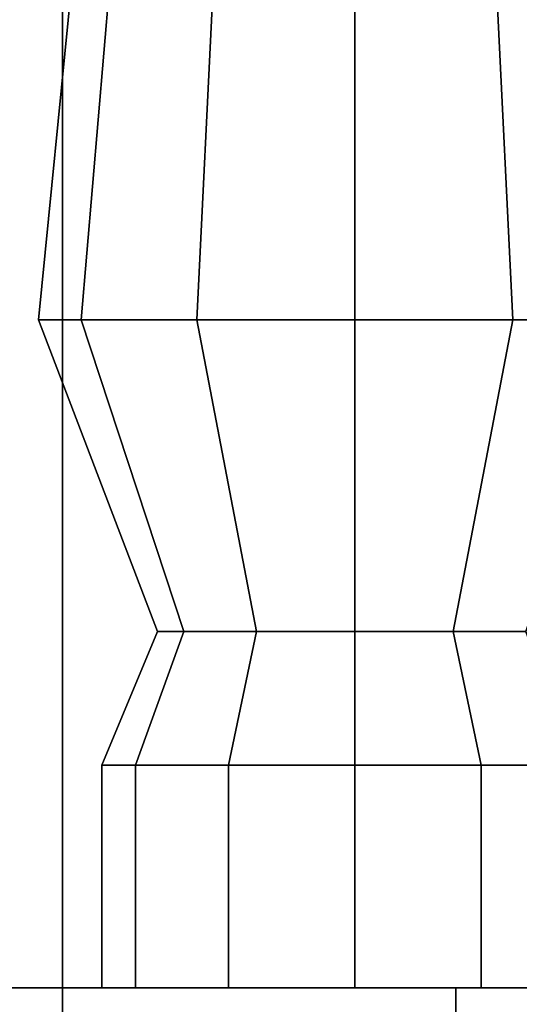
# Model space of a CAD drawing. Header units: metres. Extents: x 1.5 to 35.5, y 0 to 14.7.
# Tile 42 of 60: x 22.621 to 22.769, y 1.015 to 1.307. Entities that reach past the tile are written whole.
import ezdxf

# ---------------------------------------------------------------- set-up
doc = ezdxf.new("R2010")
doc.units = ezdxf.units.M
doc.layers.add('PLASTER', color=8, linetype='Continuous')
doc.layers.add('STUCCO', color=8, linetype='Continuous')

msp = doc.modelspace()

# ---------------------------------------------------------------- linework, layer by layer
at = {"layer": 'PLASTER'}
for points in [[(22.6333, 0.9), (21.3667, 0.9), (21.3667, 4.5), (22.6333, 4.5)], [(21.3667, 0.9), (22.6333, 0.9), (22.6333, 4.5), (21.3667, 4.5)], [(22.6333, 0.9), (22, 0.9), (22, 4.5), (22.6333, 4.5)], [(22, 0.9), (22.6333, 0.9), (22.6333, 4.5), (22, 4.5)], [(24.0333, 0.9), (22.6333, 0.9), (22.6333, 1.5), (24.0333, 1.5)], [(22.6333, 0.9), (24.0333, 0.9), (24.0333, 1.5), (22.6333, 1.5)], [(24.0333, 0.9), (22.6333, 0.9), (22.6333, 1.5), (24.0333, 1.5)], [(22.6333, 0.9), (24.0333, 0.9), (24.0333, 1.5), (22.6333, 1.5)]]:
    msp.add_lwpolyline(points, close=True, dxfattribs=at)
at = {"layer": 'STUCCO'}
for points in [[(22.6388, 1.218), (22.6262, 1.218), (22.636, 1.317), (22.6472, 1.317)], [(22.6262, 1.218), (22.6388, 1.218), (22.6472, 1.317), (22.636, 1.317)], [(22.6731, 1.218), (22.6388, 1.218), (22.6472, 1.317), (22.678, 1.317)], [(22.6388, 1.218), (22.6731, 1.218), (22.678, 1.317), (22.6472, 1.317)], [(22.72, 1.218), (22.6731, 1.218), (22.678, 1.317), (22.72, 1.317)], [(22.6731, 1.218), (22.72, 1.218), (22.72, 1.317), (22.678, 1.317)], [(22.7669, 1.218), (22.72, 1.218), (22.72, 1.317), (22.762, 1.317)], [(22.72, 1.218), (22.7669, 1.218), (22.762, 1.317), (22.72, 1.317)], [(22.8012, 1.218), (22.7669, 1.218), (22.762, 1.317), (22.7928, 1.317)], [(22.7669, 1.218), (22.8012, 1.218), (22.7928, 1.317), (22.762, 1.317)], [(22.6693, 1.1256), (22.6615, 1.1256), (22.6262, 1.218), (22.6388, 1.218)], [(22.6615, 1.1256), (22.6693, 1.1256), (22.6388, 1.218), (22.6262, 1.218)], [(22.6908, 1.1256), (22.6693, 1.1256), (22.6388, 1.218), (22.6731, 1.218)], [(22.6693, 1.1256), (22.6908, 1.1256), (22.6731, 1.218), (22.6388, 1.218)], [(22.72, 1.1256), (22.6908, 1.1256), (22.6731, 1.218), (22.72, 1.218)], [(22.6908, 1.1256), (22.72, 1.1256), (22.72, 1.218), (22.6731, 1.218)], [(22.7492, 1.1256), (22.72, 1.1256), (22.72, 1.218), (22.7669, 1.218)], [(22.72, 1.1256), (22.7492, 1.1256), (22.7669, 1.218), (22.72, 1.218)], [(22.7707, 1.1256), (22.7492, 1.1256), (22.7669, 1.218), (22.8012, 1.218)], [(22.7492, 1.1256), (22.7707, 1.1256), (22.8012, 1.218), (22.7669, 1.218)], [(22.655, 1.086), (22.645, 1.086), (22.6615, 1.1256), (22.6693, 1.1256)], [(22.645, 1.086), (22.655, 1.086), (22.6693, 1.1256), (22.6615, 1.1256)], [(22.6825, 1.086), (22.655, 1.086), (22.6693, 1.1256), (22.6908, 1.1256)], [(22.655, 1.086), (22.6825, 1.086), (22.6908, 1.1256), (22.6693, 1.1256)], [(22.72, 1.086), (22.6825, 1.086), (22.6908, 1.1256), (22.72, 1.1256)], [(22.6825, 1.086), (22.72, 1.086), (22.72, 1.1256), (22.6908, 1.1256)], [(22.7575, 1.086), (22.72, 1.086), (22.72, 1.1256), (22.7492, 1.1256)], [(22.72, 1.086), (22.7575, 1.086), (22.7492, 1.1256), (22.72, 1.1256)], [(22.7849, 1.086), (22.7575, 1.086), (22.7492, 1.1256), (22.7707, 1.1256)], [(22.7575, 1.086), (22.7849, 1.086), (22.7707, 1.1256), (22.7492, 1.1256)], [(22.655, 1.02), (22.645, 1.02), (22.645, 1.086), (22.655, 1.086)], [(22.645, 1.02), (22.655, 1.02), (22.655, 1.086), (22.645, 1.086)], [(22.6825, 1.02), (22.655, 1.02), (22.655, 1.086), (22.6825, 1.086)], [(22.655, 1.02), (22.6825, 1.02), (22.6825, 1.086), (22.655, 1.086)], [(22.72, 1.02), (22.6825, 1.02), (22.6825, 1.086), (22.72, 1.086)], [(22.6825, 1.02), (22.72, 1.02), (22.72, 1.086), (22.6825, 1.086)], [(22.7575, 1.02), (22.72, 1.02), (22.72, 1.086), (22.7575, 1.086)], [(22.72, 1.02), (22.7575, 1.02), (22.7575, 1.086), (22.72, 1.086)], [(22.7849, 1.02), (22.7575, 1.02), (22.7575, 1.086), (22.7849, 1.086)], [(22.7575, 1.02), (22.7849, 1.02), (22.7849, 1.086), (22.7575, 1.086)], [(25.9, 0.9), (20, 0.9), (20, 1.02), (25.9, 1.02)], [(20, 0.9), (25.9, 0.9), (25.9, 1.02), (20, 1.02)], [(23.01, 0.9), (22.75, 0.9), (22.75, 1.02), (23.01, 1.02)], [(22.75, 0.9), (23.01, 0.9), (23.01, 1.02), (22.75, 1.02)]]:
    msp.add_lwpolyline(points, close=True, dxfattribs=at)

doc.saveas('drawing.dxf')
